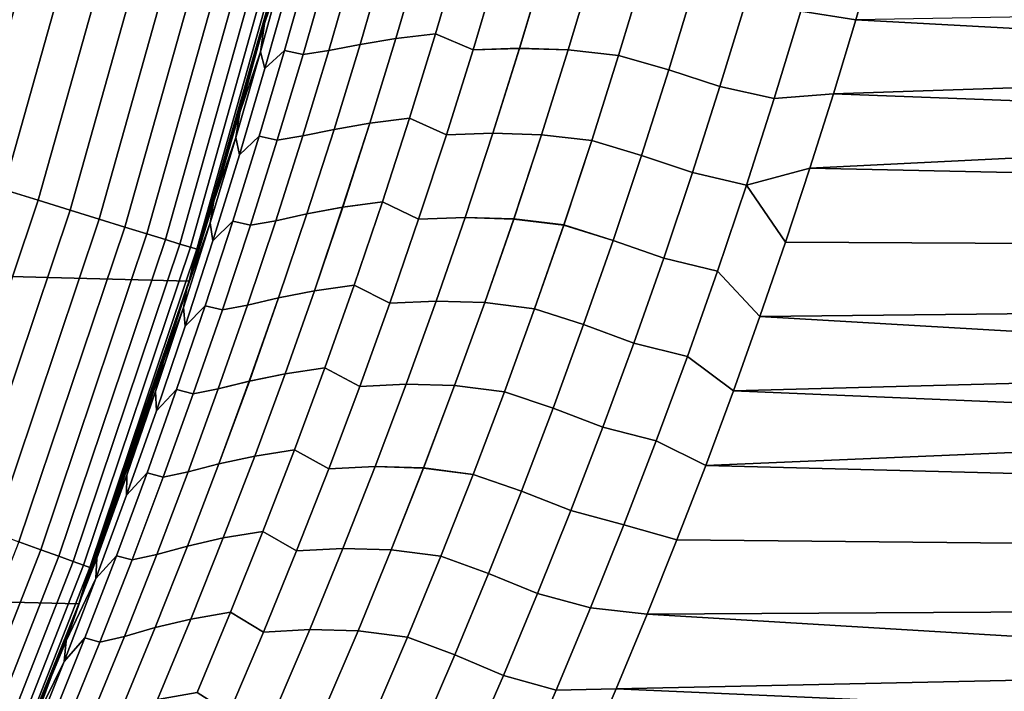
# Model space of a CAD drawing. Header units: metres. Extents: x -22 to 95, y -240 to 22.
# Tile 107 of 180: x 20.44 to 23.65, y -7.93 to -5.73. Entities that reach past the tile are written whole.
import ezdxf

# ---------------------------------------------------------------- set-up
doc = ezdxf.new("R2010")
doc.units = ezdxf.units.M
doc.layers.add('solid_10_151_013_XXX', color=7, linetype='CONTINUOUS')

msp = doc.modelspace()

# ---------------------------------------------------------------- linework, layer by layer
at = {"layer": 'solid_10_151_013_XXX'}
for points in [[(20.99091, -6.586448), (-21.297699, -5.514322), (-21.54973, -4.428241), (21.297699, -5.514322)], [(20.263681, -6.250518, 134.823578), (20.550055, -5.232687, 134.823578), (20.420908, -5.199802, 134.886444), (20.136335, -6.211237, 134.886444)], [(20.384521, -6.287792, 134.74794), (20.672602, -5.263891, 134.74794), (20.550055, -5.232687, 134.823578), (20.263681, -6.250518, 134.823578)], [(20.497686, -6.322699, 134.660263), (20.787365, -5.293114, 134.660263), (20.672602, -5.263891, 134.74794), (20.384521, -6.287792, 134.74794)], [(23.304096, -5.249192, 63.150635), (38, -5.475452, 63.208916), (38, -6.538911, 63.51849), (23.237408, -5.491033, 63.21302)], [(20.602083, -6.354901, 134.561386), (20.89324, -5.320073, 134.561386), (20.787365, -5.293114, 134.660263), (20.497686, -6.322699, 134.660263)], [(20.696709, -6.384089, 134.452271), (20.989201, -5.344507, 134.452271), (20.89324, -5.320073, 134.561386), (20.602083, -6.354901, 134.561386)], [(20.991062, -6.58599, 133.5), (21.284384, -5.56552, 106.702126), (21.349726, -5.309349, 106.775024), (21.297697, -5.514358, 133.5)], [(20.780645, -6.40998, 134.333969), (21.074326, -5.366183, 134.333969), (20.989201, -5.344507, 134.452271), (20.696709, -6.384089, 134.452271)], [(20.853086, -6.432325, 134.207611), (21.147791, -5.384889, 134.207611), (21.074326, -5.366183, 134.333969), (20.780645, -6.40998, 134.333969)], [(20.913332, -6.450909, 134.074432), (21.208887, -5.400446, 134.074432), (21.147791, -5.384889, 134.207611), (20.853086, -6.432325, 134.207611)], [(20.9608, -6.46555, 133.935715), (21.257025, -5.412704, 133.935715), (21.208887, -5.400446, 134.074432), (20.913332, -6.450909, 134.074432)], [(20.995033, -6.47611, 133.792786), (21.291742, -5.421544, 133.792786), (21.257025, -5.412704, 133.935715), (20.9608, -6.46555, 133.935715)], [(21.3127, -5.42688, 133.647018), (21.015699, -6.482485, 133.647018), (20.991062, -6.58599, 133.5), (21.297697, -5.514358, 133.5)], [(21.015699, -6.482485, 133.647018), (21.3127, -5.42688, 133.647018), (21.291742, -5.421544, 133.792786), (20.995033, -6.47611, 133.792786)], [(22.987419, -5.705195, 63.26215), (23.070242, -5.418019, 63.185272), (23.237408, -5.491033, 63.21302), (23.167509, -5.73298, 63.278442)], [(21.301306, -5.556444, 106.46032), (21.314241, -5.453524, 106.67379), (21.284384, -5.56552, 106.702126), (21.236958, -5.745711, 106.60202)], [(21.301304, -5.556451, 61.53968), (21.236958, -5.745712, 61.39798), (21.28438, -5.565535, 61.297878), (21.314241, -5.453524, 61.32621)], [(23.017694, -6.217461, 104.581383), (22.937784, -6.459907, 104.506577), (38, -6.538911, 104.481514), (38, -5.475452, 104.791084)], [(23.094303, -5.975097, 104.653046), (23.017694, -6.217461, 104.581383), (38, -5.475452, 104.791084)], [(23.167513, -5.732966, 104.721558), (23.094303, -5.975097, 104.653046), (38, -5.475452, 104.791084)], [(23.167509, -5.73298, 63.278442), (23.237408, -5.491033, 63.21302), (38, -6.538911, 63.51849)], [(20.630594, -7.640606), (-20.99091, -6.586448), (-21.297699, -5.514322), (20.99091, -6.586448)], [(21.143637, -6.078377, 61.454948), (21.068151, -6.335063, 61.539242), (20.99091, -6.586448), (21.297699, -5.514322)], [(21.155912, -6.036241, 61.47332), (21.143637, -6.078377, 61.454948), (21.297699, -5.514322), (21.215704, -5.821846, 61.374493)], [(21.236958, -5.745712, 61.39798), (21.215704, -5.821846, 61.374493), (21.297699, -5.514322), (21.28438, -5.565535, 61.297878)], [(21.54882, -5.813719, 62.473476), (21.630098, -5.534358, 62.400303), (21.747238, -5.515717, 62.542843), (21.665871, -5.793964, 62.616009)], [(21.747255, -5.51566, 105.457176), (21.630112, -5.534307, 105.599709), (21.548836, -5.813666, 105.526535), (21.66589, -5.793905, 105.384003)], [(21.665871, -5.793964, 62.616009), (21.747238, -5.515717, 62.542843), (21.877131, -5.501457, 62.674637), (21.795687, -5.778795, 62.747875)], [(21.877148, -5.501399, 105.325378), (21.747255, -5.51566, 105.457176), (21.66589, -5.793905, 105.384003), (21.795706, -5.778733, 105.252136)], [(21.877131, -5.501457, 62.674637), (22.001219, -5.552135, 62.810249), (21.917938, -5.831553, 62.88525), (21.795687, -5.778795, 62.747875)], [(21.917957, -5.831491, 105.114769), (22.001234, -5.552077, 105.189766), (21.877148, -5.501399, 105.325378), (21.795706, -5.778733, 105.252136)], [(21.301304, -5.556451, 61.53968), (21.318211, -5.608684, 61.738285), (21.238541, -5.892436, 61.811226), (21.224234, -5.837961, 61.610718)], [(21.236958, -5.745712, 61.39798), (21.301304, -5.556451, 61.53968), (21.224234, -5.837961, 61.610718)], [(21.224236, -5.837953, 106.389282), (21.301306, -5.556444, 106.46032), (21.236958, -5.745711, 106.60202)], [(21.238546, -5.892416, 106.188774), (21.318214, -5.608665, 106.261719), (21.301306, -5.556444, 106.46032), (21.224236, -5.837953, 106.389282)], [(21.238541, -5.892436, 61.811226), (21.318211, -5.608684, 61.738285), (21.381577, -5.553114, 61.905403), (21.302383, -5.83406, 61.97747)], [(21.381582, -5.553092, 106.094604), (21.318214, -5.608665, 106.261719), (21.238546, -5.892416, 106.188774), (21.302391, -5.834036, 106.022537)], [(21.381577, -5.553114, 61.905403), (21.44322, -5.565193, 62.083202), (21.3627, -5.846473, 62.156136), (21.302383, -5.83406, 61.97747)], [(21.362709, -5.846445, 105.843872), (21.443228, -5.565166, 105.916801), (21.381582, -5.553092, 106.094604), (21.302391, -5.834036, 106.022537)], [(21.44322, -5.565193, 62.083202), (21.527761, -5.553467, 62.247295), (21.446695, -5.833962, 62.320457), (21.3627, -5.846473, 62.156136)], [(21.446707, -5.83392, 105.679558), (21.527773, -5.553427, 105.752716), (21.443228, -5.565166, 105.916801), (21.362709, -5.846445, 105.843872)], [(21.446695, -5.833962, 62.320457), (21.527761, -5.553467, 62.247295), (21.630098, -5.534358, 62.400303), (21.54882, -5.813719, 62.473476)], [(21.630112, -5.534307, 105.599709), (21.527773, -5.553427, 105.752716), (21.446707, -5.83392, 105.679558), (21.548836, -5.813666, 105.526535)], [(21.917938, -5.831553, 62.88525), (22.001219, -5.552135, 62.810249), (22.152954, -5.547594, 62.917484), (22.069607, -5.826556, 62.992729)], [(22.152969, -5.547539, 105.082527), (22.001234, -5.552077, 105.189766), (21.917957, -5.831491, 105.114769), (22.069624, -5.826498, 105.007286)], [(22.069607, -5.826556, 62.992729), (22.152954, -5.547594, 62.917484), (22.312368, -5.552697, 63.012199), (22.228821, -5.831657, 63.087902)], [(22.312382, -5.552649, 104.987816), (22.152969, -5.547539, 105.082527), (22.069624, -5.826498, 105.007286), (22.228836, -5.831606, 104.912117)], [(22.228821, -5.831657, 63.087902), (22.312368, -5.552697, 63.012199), (22.477144, -5.57061, 63.09446), (22.393169, -5.850165, 63.170906)], [(22.477156, -5.570568, 104.905548), (22.312382, -5.552649, 104.987816), (22.228836, -5.831606, 104.912117), (22.393183, -5.850121, 104.829109)], [(21.236958, -5.745711, 106.60202), (21.284384, -5.56552, 106.702126), (20.991062, -6.58599, 133.5), (21.215708, -5.821832, 106.625511)], [(22.477144, -5.57061, 63.09446), (22.641628, -5.615555, 63.167469), (22.556572, -5.896947, 63.245342), (22.393169, -5.850165, 63.170906)], [(22.556572, -5.896948, 104.754662), (22.641628, -5.615556, 104.832535), (22.477156, -5.570568, 104.905548), (22.393183, -5.850121, 104.829109)], [(22.641628, -5.615555, 63.167469), (22.81019, -5.667328, 63.225388), (22.723997, -5.950876, 63.304829), (22.556572, -5.896947, 63.245342)], [(22.723995, -5.950878, 104.695168), (22.810188, -5.667331, 104.774612), (22.641628, -5.615556, 104.832535), (22.556572, -5.896948, 104.754662)], [(22.90065, -5.990289, 104.657288), (22.987419, -5.705197, 104.737846), (22.810188, -5.667331, 104.774612), (22.723995, -5.950878, 104.695168)], [(22.987419, -5.705195, 63.26215), (22.900652, -5.990287, 63.342712), (22.723997, -5.950876, 63.304829), (22.81019, -5.667328, 63.225388)], [(22.90065, -5.990289, 104.657288), (23.094303, -5.975097, 104.653046), (23.167513, -5.732966, 104.721558), (22.987419, -5.705197, 104.737846)], [(22.900652, -5.990287, 63.342712), (22.987419, -5.705195, 63.26215), (23.167509, -5.73298, 63.278442), (23.094299, -5.97511, 63.346958)], [(21.224236, -5.837953, 106.389282), (21.236958, -5.745711, 106.60202), (21.215708, -5.821832, 106.625511), (21.155912, -6.03624, 106.52668)], [(21.224234, -5.837961, 61.610718), (21.155912, -6.036241, 61.47332), (21.215704, -5.821846, 61.374493), (21.236958, -5.745712, 61.39798)], [(23.094299, -5.97511, 63.346958), (23.167509, -5.73298, 63.278442), (38, -6.538911, 63.51849)], [(21.580809, -6.07048, 62.692566), (21.665871, -5.793964, 62.616009), (21.795687, -5.778795, 62.747875), (21.71055, -6.05438, 62.824497)], [(21.795706, -5.778733, 105.252136), (21.66589, -5.793905, 105.384003), (21.580828, -6.070418, 105.307449), (21.710569, -6.054316, 105.175522)], [(21.795687, -5.778795, 62.747875), (21.917938, -5.831553, 62.88525), (21.830894, -6.109139, 62.963696), (21.71055, -6.05438, 62.824497)], [(21.830915, -6.109076, 105.036324), (21.917957, -5.831491, 105.114769), (21.795706, -5.778733, 105.252136), (21.710569, -6.054316, 105.175522)], [(21.361938, -6.112759, 62.397018), (21.446695, -5.833962, 62.320457), (21.54882, -5.813719, 62.473476), (21.463848, -6.091365, 62.550045)], [(21.548836, -5.813666, 105.526535), (21.446707, -5.83392, 105.679558), (21.361952, -6.112714, 105.602989), (21.463865, -6.091311, 105.449966)], [(21.463848, -6.091365, 62.550045), (21.54882, -5.813719, 62.473476), (21.665871, -5.793964, 62.616009), (21.580809, -6.07048, 62.692566)], [(21.66589, -5.793905, 105.384003), (21.548836, -5.813666, 105.526535), (21.463865, -6.091311, 105.449966), (21.580828, -6.070418, 105.307449)], [(21.155912, -6.03624, 106.52668), (21.215708, -5.821832, 106.625511), (20.991062, -6.58599, 133.5), (21.143641, -6.078363, 106.545052)], [(21.224234, -5.837961, 61.610718), (21.238541, -5.892436, 61.811226), (21.155231, -6.174532, 61.887577), (21.143627, -6.117883, 61.685085)], [(21.155912, -6.036241, 61.47332), (21.224234, -5.837961, 61.610718), (21.143627, -6.117883, 61.685085)], [(21.143629, -6.117875, 106.314919), (21.224236, -5.837953, 106.389282), (21.155912, -6.03624, 106.52668)], [(21.155237, -6.174512, 106.112427), (21.238546, -5.892416, 106.188774), (21.224236, -5.837953, 106.389282), (21.143629, -6.117875, 106.314919)], [(21.155231, -6.174532, 61.887577), (21.238541, -5.892436, 61.811226), (21.302383, -5.83406, 61.97747), (21.219572, -6.113368, 62.052906)], [(21.302391, -5.834036, 106.022537), (21.238546, -5.892416, 106.188774), (21.155237, -6.174512, 106.112427), (21.21958, -6.113344, 105.947098)], [(21.302383, -5.83406, 61.97747), (21.3627, -5.846473, 62.156136), (21.278511, -6.126076, 62.232464), (21.219572, -6.113368, 62.052906)], [(21.278519, -6.126047, 105.76754), (21.362709, -5.846445, 105.843872), (21.302391, -5.834036, 106.022537), (21.21958, -6.113344, 105.947098)], [(21.3627, -5.846473, 62.156136), (21.446695, -5.833962, 62.320457), (21.361938, -6.112759, 62.397018), (21.278511, -6.126076, 62.232464)], [(21.361952, -6.112714, 105.602989), (21.446707, -5.83392, 105.679558), (21.362709, -5.846445, 105.843872), (21.278519, -6.126047, 105.76754)], [(21.830894, -6.109139, 62.963696), (21.917938, -5.831553, 62.88525), (22.069607, -5.826556, 62.992729), (21.982498, -6.10366, 63.071423)], [(22.069624, -5.826498, 105.007286), (21.917957, -5.831491, 105.114769), (21.830915, -6.109076, 105.036324), (21.982517, -6.1036, 104.928596)], [(21.982498, -6.10366, 63.071423), (22.069607, -5.826556, 62.992729), (22.228821, -5.831657, 63.087902), (22.141508, -6.108724, 63.167053)], [(22.228836, -5.831606, 104.912117), (22.069624, -5.826498, 105.007286), (21.982517, -6.1036, 104.928596), (22.141525, -6.10867, 104.832962)], [(22.141508, -6.108724, 63.167053), (22.228821, -5.831657, 63.087902), (22.393169, -5.850165, 63.170906), (22.305418, -6.127782, 63.250824)], [(22.393183, -5.850121, 104.829109), (22.228836, -5.831606, 104.912117), (22.141525, -6.10867, 104.832962), (22.305431, -6.127736, 104.749191)], [(22.393169, -5.850165, 63.170906), (22.556572, -5.896947, 63.245342), (22.467703, -6.17633, 63.326736), (22.305418, -6.127782, 63.250824)], [(22.467703, -6.176331, 104.673264), (22.556572, -5.896948, 104.754662), (22.393183, -5.850121, 104.829109), (22.305431, -6.127736, 104.749191)], [(22.556572, -5.896947, 63.245342), (22.723997, -5.950876, 63.304829), (22.633951, -6.232338, 63.387844), (22.467703, -6.17633, 63.326736)], [(22.633949, -6.232341, 104.612152), (22.723995, -5.950878, 104.695168), (22.556572, -5.896948, 104.754662), (22.467703, -6.176331, 104.673264)], [(22.810013, -6.273238, 104.573112), (22.90065, -5.990289, 104.657288), (22.723995, -5.950878, 104.695168), (22.633949, -6.232341, 104.612152)], [(22.900652, -5.990287, 63.342712), (22.810015, -6.273235, 63.426888), (22.633951, -6.232338, 63.387844), (22.723997, -5.950876, 63.304829)], [(22.810013, -6.273238, 104.573112), (23.017694, -6.217461, 104.581383), (23.094303, -5.975097, 104.653046), (22.90065, -5.990289, 104.657288)], [(22.810015, -6.273235, 63.426888), (22.900652, -5.990287, 63.342712), (23.094299, -5.97511, 63.346958), (23.017691, -6.217474, 63.418625)], [(23.017691, -6.217474, 63.418625), (23.094299, -5.97511, 63.346958), (38, -6.538911, 63.51849)], [(21.143629, -6.117875, 106.314919), (21.155912, -6.03624, 106.52668), (21.143641, -6.078363, 106.545052), (21.071169, -6.325053, 106.447823)], [(21.143627, -6.117883, 61.685085), (21.071169, -6.325054, 61.552174), (21.143637, -6.078377, 61.454948), (21.155912, -6.036241, 61.47332)], [(21.375244, -6.367241, 62.629959), (21.463848, -6.091365, 62.550045), (21.580809, -6.07048, 62.692566), (21.492117, -6.345209, 62.772453)], [(21.580828, -6.070418, 105.307449), (21.463865, -6.091311, 105.449966), (21.375263, -6.367185, 105.370056), (21.492138, -6.345144, 105.22757)], [(21.492117, -6.345209, 62.772453), (21.580809, -6.07048, 62.692566), (21.71055, -6.05438, 62.824497), (21.621782, -6.328158, 62.904446)], [(21.710569, -6.054316, 105.175522), (21.580828, -6.070418, 105.307449), (21.492138, -6.345144, 105.22757), (21.621805, -6.328092, 105.095573)], [(21.71055, -6.05438, 62.824497), (21.830894, -6.109139, 62.963696), (21.740158, -6.38484, 63.045525), (21.621782, -6.328158, 62.904446)], [(21.740181, -6.384774, 104.954498), (21.830915, -6.109076, 105.036324), (21.710569, -6.054316, 105.175522), (21.621805, -6.328092, 105.095573)], [(20.991062, -6.58599, 133.5), (21.068155, -6.33505, 106.460762), (21.143641, -6.078363, 106.545052)], [(21.071169, -6.325054, 61.552174), (21.068151, -6.335063, 61.539242), (21.143637, -6.078377, 61.454948)], [(21.071169, -6.325053, 106.447823), (21.143641, -6.078363, 106.545052), (21.068155, -6.33505, 106.460762)], [(21.273556, -6.389802, 62.476933), (21.361938, -6.112759, 62.397018), (21.463848, -6.091365, 62.550045), (21.375244, -6.367241, 62.629959)], [(21.463865, -6.091311, 105.449966), (21.361952, -6.112714, 105.602989), (21.273571, -6.389755, 105.523079), (21.375263, -6.367185, 105.370056)], [(21.740158, -6.38484, 63.045525), (21.830894, -6.109139, 62.963696), (21.982498, -6.10366, 63.071423), (21.891697, -6.378849, 63.1535)], [(21.982517, -6.1036, 104.928596), (21.830915, -6.109076, 105.036324), (21.740181, -6.384774, 104.954498), (21.891718, -6.378787, 104.846519)], [(21.891697, -6.378849, 63.1535), (21.982498, -6.10366, 63.071423), (22.141508, -6.108724, 63.167053), (22.050503, -6.38384, 63.249603)], [(22.141525, -6.10867, 104.832962), (21.982517, -6.1036, 104.928596), (21.891718, -6.378787, 104.846519), (22.05052, -6.383784, 104.750412)], [(21.143627, -6.117883, 61.685085), (21.155231, -6.174532, 61.887577), (21.06834, -6.454918, 61.967289), (21.059538, -6.396166, 61.762745)], [(21.071169, -6.325054, 61.552174), (21.143627, -6.117883, 61.685085), (21.059538, -6.396166, 61.762745)], [(21.059542, -6.396157, 106.237259), (21.143629, -6.117875, 106.314919), (21.071169, -6.325053, 106.447823)], [(21.068348, -6.454898, 106.032715), (21.155237, -6.174512, 106.112427), (21.143629, -6.117875, 106.314919), (21.059542, -6.396157, 106.237259)], [(21.06834, -6.454918, 61.967289), (21.155231, -6.174532, 61.887577), (21.219572, -6.113368, 62.052906), (21.1332, -6.390985, 62.13166)], [(21.21958, -6.113344, 105.947098), (21.155237, -6.174512, 106.112427), (21.068348, -6.454898, 106.032715), (21.133207, -6.390959, 105.868347)], [(21.219572, -6.113368, 62.052906), (21.278511, -6.126076, 62.232464), (21.190712, -6.403947, 62.312141), (21.1332, -6.390985, 62.13166)], [(21.190722, -6.403917, 105.687866), (21.278519, -6.126047, 105.76754), (21.21958, -6.113344, 105.947098), (21.133207, -6.390959, 105.868347)], [(21.278511, -6.126076, 62.232464), (21.361938, -6.112759, 62.397018), (21.273556, -6.389802, 62.476933), (21.190712, -6.403947, 62.312141)], [(21.273571, -6.389755, 105.523079), (21.361952, -6.112714, 105.602989), (21.278519, -6.126047, 105.76754), (21.190722, -6.403917, 105.687866)], [(22.050503, -6.38384, 63.249603), (22.141508, -6.108724, 63.167053), (22.305418, -6.127782, 63.250824), (22.213963, -6.403402, 63.33416)], [(22.305431, -6.127736, 104.749191), (22.141525, -6.10867, 104.832962), (22.05052, -6.383784, 104.750412), (22.213978, -6.403355, 104.665855)], [(22.305418, -6.127782, 63.250824), (22.467703, -6.17633, 63.326736), (22.375095, -6.453645, 63.411594), (22.213963, -6.403402, 63.33416)], [(22.375093, -6.453647, 104.588409), (22.467703, -6.176331, 104.673264), (22.305431, -6.127736, 104.749191), (22.213978, -6.403355, 104.665855)], [(22.540129, -6.51166, 104.525627), (22.633949, -6.232341, 104.612152), (22.467703, -6.176331, 104.673264), (22.375093, -6.453647, 104.588409)], [(22.467703, -6.17633, 63.326736), (22.633951, -6.232338, 63.387844), (22.540131, -6.511657, 63.474369), (22.375095, -6.453645, 63.411594)], [(22.715584, -6.553982, 104.48539), (22.810013, -6.273238, 104.573112), (22.633949, -6.232341, 104.612152), (22.540129, -6.51166, 104.525627)], [(22.810015, -6.273235, 63.426888), (22.715586, -6.55398, 63.51461), (22.540131, -6.511657, 63.474369), (22.633951, -6.232338, 63.387844)], [(22.810013, -6.273238, 104.573112), (22.937784, -6.459907, 104.506577), (23.017694, -6.217461, 104.581383)], [(22.810015, -6.273235, 63.426888), (23.017691, -6.217474, 63.418625), (22.93778, -6.459919, 63.493431)], [(22.93778, -6.459919, 63.493431), (23.017691, -6.217474, 63.418625), (38, -6.538911, 63.51849)], [(20.157045, -7.336564, 134.660263), (20.497686, -6.322699, 134.660263), (20.384521, -6.287792, 134.74794), (20.045761, -7.29606, 134.74794)], [(22.810013, -6.273238, 104.573112), (22.715584, -6.553982, 104.48539), (22.854502, -6.702474, 104.428581), (22.937784, -6.459907, 104.506577)], [(22.810015, -6.273235, 63.426888), (22.93778, -6.459919, 63.493431), (22.854498, -6.702486, 63.571426), (22.715586, -6.55398, 63.51461)], [(20.259708, -7.373931, 134.561386), (20.602083, -6.354901, 134.561386), (20.497686, -6.322699, 134.660263), (20.157045, -7.336564, 134.660263)], [(20.972033, -6.672747, 106.156364), (21.059542, -6.396157, 106.237259), (21.071169, -6.325053, 106.447823), (20.982868, -6.612056, 106.365562)], [(21.059538, -6.396166, 61.762745), (20.982866, -6.612056, 61.634438), (21.068151, -6.335063, 61.539242), (21.071169, -6.325054, 61.552174)], [(21.071169, -6.325053, 106.447823), (20.989237, -6.59181, 106.372673), (20.982868, -6.612056, 106.365562)], [(21.071169, -6.325053, 106.447823), (21.068155, -6.33505, 106.460762), (20.989237, -6.59181, 106.372673)], [(21.399858, -6.618095, 62.855621), (21.492117, -6.345209, 62.772453), (21.621782, -6.328158, 62.904446), (21.529455, -6.600074, 62.987667)], [(21.621805, -6.328092, 105.095573), (21.492138, -6.345144, 105.22757), (21.399883, -6.618029, 105.144402), (21.529478, -6.600006, 105.012352)], [(21.621782, -6.328158, 62.904446), (21.740158, -6.38484, 63.045525), (21.645798, -6.658597, 63.130684), (21.529455, -6.600074, 62.987667)], [(21.645823, -6.658528, 104.869339), (21.740181, -6.384774, 104.954498), (21.621805, -6.328092, 105.095573), (21.529478, -6.600006, 105.012352)], [(20.35276, -7.407799, 134.452271), (20.696709, -6.384089, 134.452271), (20.602083, -6.354901, 134.561386), (20.259708, -7.373931, 134.561386)], [(20.630547, -7.640718, 133.5), (20.989237, -6.59181, 106.372673), (21.068155, -6.33505, 106.460762), (20.991062, -6.58599, 133.5)], [(21.068151, -6.335063, 61.539242), (20.982866, -6.612056, 61.634438), (20.989233, -6.591822, 61.627331)], [(21.068151, -6.335063, 61.539242), (20.989233, -6.591822, 61.627331), (20.99091, -6.586448)], [(21.283077, -6.641292, 62.713158), (21.375244, -6.367241, 62.629959), (21.492117, -6.345209, 62.772453), (21.399858, -6.618095, 62.855621)], [(21.492138, -6.345144, 105.22757), (21.375263, -6.367185, 105.370056), (21.283096, -6.641233, 105.286858), (21.399883, -6.618029, 105.144402)], [(20.435303, -7.437842, 134.333969), (20.780645, -6.40998, 134.333969), (20.696709, -6.384089, 134.452271), (20.35276, -7.407799, 134.452271)], [(20.972029, -6.672756, 61.843639), (20.982866, -6.612056, 61.634438), (21.059538, -6.396166, 61.762745)], [(21.059538, -6.396166, 61.762745), (21.06834, -6.454918, 61.967289), (20.977932, -6.73354, 62.050308), (20.972029, -6.672756, 61.843639)], [(20.97794, -6.733519, 105.949699), (21.068348, -6.454898, 106.032715), (21.059542, -6.396157, 106.237259), (20.972033, -6.672747, 106.156364)], [(20.977932, -6.73354, 62.050308), (21.06834, -6.454918, 61.967289), (21.1332, -6.390985, 62.13166), (21.043329, -6.666855, 62.213684)], [(21.133207, -6.390959, 105.868347), (21.068348, -6.454898, 106.032715), (20.97794, -6.733519, 105.949699), (21.043339, -6.666829, 105.786324)], [(21.1332, -6.390985, 62.13166), (21.190712, -6.403947, 62.312141), (21.099369, -6.680029, 62.395115), (21.043329, -6.666855, 62.213684)], [(21.099379, -6.679998, 105.604897), (21.190722, -6.403917, 105.687866), (21.133207, -6.390959, 105.868347), (21.043339, -6.666829, 105.786324)], [(21.190712, -6.403947, 62.312141), (21.273556, -6.389802, 62.476933), (21.181612, -6.665033, 62.560143), (21.099369, -6.680029, 62.395115)], [(21.181629, -6.664986, 105.439873), (21.273571, -6.389755, 105.523079), (21.190722, -6.403917, 105.687866), (21.099379, -6.679998, 105.604897)], [(21.181612, -6.665033, 62.560143), (21.273556, -6.389802, 62.476933), (21.375244, -6.367241, 62.629959), (21.283077, -6.641292, 62.713158)], [(21.375263, -6.367185, 105.370056), (21.273571, -6.389755, 105.523079), (21.181629, -6.664986, 105.439873), (21.283096, -6.641233, 105.286858)], [(21.645798, -6.658597, 63.130684), (21.740158, -6.38484, 63.045525), (21.891697, -6.378849, 63.1535), (21.797276, -6.652067, 63.238903)], [(21.891718, -6.378787, 104.846519), (21.740181, -6.384774, 104.954498), (21.645823, -6.658528, 104.869339), (21.797298, -6.652002, 104.761116)], [(21.797276, -6.652067, 63.238903), (21.891697, -6.378849, 63.1535), (22.050503, -6.38384, 63.249603), (21.955873, -6.656949, 63.335487)], [(22.05052, -6.383784, 104.750412), (21.891718, -6.378787, 104.846519), (21.797298, -6.652002, 104.761116), (21.955893, -6.656891, 104.664528)], [(21.955873, -6.656949, 63.335487), (22.050503, -6.38384, 63.249603), (22.213963, -6.403402, 63.33416), (22.118874, -6.676968, 63.420849)], [(22.213978, -6.403355, 104.665855), (22.05052, -6.383784, 104.750412), (21.955893, -6.656891, 104.664528), (22.118891, -6.676919, 104.57917)], [(20.50654, -7.46377, 134.207611), (20.853086, -6.432325, 134.207611), (20.780645, -6.40998, 134.333969), (20.435303, -7.437842, 134.333969)], [(22.213963, -6.403402, 63.33416), (22.375095, -6.453645, 63.411594), (22.278822, -6.728835, 63.499844), (22.118874, -6.676968, 63.420849)], [(22.278822, -6.728837, 104.500153), (22.375093, -6.453647, 104.588409), (22.213978, -6.403355, 104.665855), (22.118891, -6.676919, 104.57917)], [(20.565784, -7.485333, 134.074432), (20.913332, -6.450909, 134.074432), (20.853086, -6.432325, 134.207611), (20.50654, -7.46377, 134.207611)], [(20.612463, -7.502323, 133.935715), (20.9608, -6.46555, 133.935715), (20.913332, -6.450909, 134.074432), (20.565784, -7.485333, 134.074432)], [(22.375095, -6.453645, 63.411594), (22.540131, -6.511657, 63.474369), (22.44261, -6.788773, 63.564339), (22.278822, -6.728835, 63.499844)], [(22.442608, -6.788775, 104.435661), (22.540129, -6.51166, 104.525627), (22.375093, -6.453647, 104.588409), (22.278822, -6.728837, 104.500153)], [(22.93778, -6.459919, 63.493431), (38, -6.538911, 63.51849), (38, -7.584023, 63.882027), (22.854498, -6.702486, 63.571426)], [(22.937784, -6.459907, 104.506577), (22.854502, -6.702474, 104.428581), (38, -6.538911, 104.481514)], [(20.646128, -7.514575, 133.792786), (20.995033, -6.47611, 133.792786), (20.9608, -6.46555, 133.935715), (20.612463, -7.502323, 133.935715)], [(20.666451, -7.521973, 133.647018), (21.015699, -6.482485, 133.647018), (20.995033, -6.47611, 133.792786), (20.646128, -7.514575, 133.792786)], [(20.666451, -7.521973, 133.647018), (20.991062, -6.58599, 133.5), (21.015699, -6.482485, 133.647018)], [(22.617443, -6.832463, 104.394196), (22.715584, -6.553982, 104.48539), (22.540129, -6.51166, 104.525627), (22.442608, -6.788775, 104.435661)], [(22.715586, -6.55398, 63.51461), (22.617445, -6.83246, 63.605804), (22.44261, -6.788773, 63.564339), (22.540131, -6.511657, 63.474369)], [(22.677382, -7.188301, 104.262733), (22.583595, -7.431425, 104.174835), (38, -7.584023, 104.117973), (38, -6.538911, 104.481514)], [(22.715584, -6.553982, 104.48539), (22.617443, -6.832463, 104.394196), (22.767715, -6.945266, 104.347313), (22.854502, -6.702474, 104.428581)], [(22.715586, -6.55398, 63.51461), (22.854498, -6.702486, 63.571426), (22.767712, -6.945277, 63.652687), (22.617445, -6.83246, 63.605804)], [(22.767715, -6.945266, 104.347313), (22.677382, -7.188301, 104.262733), (38, -6.538911, 104.481514)], [(22.854502, -6.702474, 104.428581), (22.767715, -6.945266, 104.347313), (38, -6.538911, 104.481514)], [(20.217182, -8.675555), (-20.630594, -7.640606), (-20.99091, -6.586448), (20.630594, -7.640606)], [(20.666451, -7.521973, 133.647018), (20.630547, -7.640718, 133.5), (20.991062, -6.58599, 133.5)], [(20.731153, -7.363372, 61.915581), (20.637884, -7.620874, 62.019737), (20.630594, -7.640606), (20.99091, -6.586448)], [(20.82077, -7.106022, 61.815506), (20.731153, -7.363372, 61.915581), (20.99091, -6.586448)], [(20.906797, -6.848782, 61.719379), (20.82077, -7.106022, 61.815506), (20.99091, -6.586448)], [(20.982866, -6.612056, 61.634438), (20.906797, -6.848782, 61.719379), (20.99091, -6.586448)], [(20.989233, -6.591822, 61.627331), (20.982866, -6.612056, 61.634438), (20.99091, -6.586448)], [(20.630547, -7.640718, 133.5), (20.982868, -6.612056, 106.365562), (20.989237, -6.59181, 106.372673)], [(20.630547, -7.640718, 133.5), (20.906801, -6.84877, 106.280624), (20.982868, -6.612056, 106.365562)], [(20.972029, -6.672756, 61.843639), (20.906797, -6.848782, 61.719379), (20.982866, -6.612056, 61.634438)], [(20.972033, -6.672747, 106.156364), (20.982868, -6.612056, 106.365562), (20.906801, -6.84877, 106.280624)], [(21.187408, -6.913459, 62.799595), (21.283077, -6.641292, 62.713158), (21.399858, -6.618095, 62.855621), (21.304104, -6.889083, 62.942017)], [(21.399883, -6.618029, 105.144402), (21.283096, -6.641233, 105.286858), (21.187429, -6.913399, 105.200424), (21.304129, -6.889014, 105.058006)], [(21.304104, -6.889083, 62.942017), (21.399858, -6.618095, 62.855621), (21.529455, -6.600074, 62.987667), (21.43363, -6.870071, 63.074108)], [(21.529478, -6.600006, 105.012352), (21.399883, -6.618029, 105.144402), (21.304129, -6.889014, 105.058006), (21.433655, -6.870001, 104.925919)], [(21.529455, -6.600074, 62.987667), (21.645798, -6.658597, 63.130684), (21.547882, -6.930351, 63.21912), (21.43363, -6.870071, 63.074108)], [(21.547909, -6.930281, 104.780907), (21.645823, -6.658528, 104.869339), (21.529478, -6.600006, 105.012352), (21.433655, -6.870001, 104.925919)], [(21.086172, -6.938399, 62.646599), (21.181612, -6.665033, 62.560143), (21.283077, -6.641292, 62.713158), (21.187408, -6.913459, 62.799595)], [(21.283096, -6.641233, 105.286858), (21.181629, -6.664986, 105.439873), (21.086189, -6.93835, 105.353416), (21.187429, -6.913399, 105.200424)], [(21.547882, -6.930351, 63.21912), (21.645798, -6.658597, 63.130684), (21.797276, -6.652067, 63.238903), (21.699303, -6.923255, 63.327579)], [(21.797298, -6.652002, 104.761116), (21.645823, -6.658528, 104.869339), (21.547909, -6.930281, 104.780907), (21.699327, -6.923188, 104.67244)], [(21.699303, -6.923255, 63.327579), (21.797276, -6.652067, 63.238903), (21.955873, -6.656949, 63.335487), (21.857693, -6.927992, 63.424648)], [(21.955893, -6.656891, 104.664528), (21.797298, -6.652002, 104.761116), (21.699327, -6.923188, 104.67244), (21.857714, -6.927934, 104.575371)], [(20.881157, -6.947599, 61.927727), (20.906797, -6.848782, 61.719379), (20.972029, -6.672756, 61.843639)], [(20.972029, -6.672756, 61.843639), (20.977932, -6.73354, 62.050308), (20.884068, -7.010339, 62.136589), (20.881157, -6.947599, 61.927727)], [(20.881159, -6.94759, 106.072273), (20.972033, -6.672747, 106.156364), (20.906801, -6.84877, 106.280624)], [(20.884075, -7.010317, 105.863419), (20.97794, -6.733519, 105.949699), (20.972033, -6.672747, 106.156364), (20.881159, -6.94759, 106.072273)], [(20.884068, -7.010339, 62.136589), (20.977932, -6.73354, 62.050308), (21.043329, -6.666855, 62.213684), (20.950024, -6.940924, 62.298927)], [(21.043339, -6.666829, 105.786324), (20.97794, -6.733519, 105.949699), (20.884075, -7.010317, 105.863419), (20.950033, -6.940897, 105.70108)], [(21.043329, -6.666855, 62.213684), (21.099369, -6.680029, 62.395115), (21.004545, -6.954268, 62.481335), (20.950024, -6.940924, 62.298927)], [(21.004557, -6.954236, 105.518677), (21.099379, -6.679998, 105.604897), (21.043339, -6.666829, 105.786324), (20.950033, -6.940897, 105.70108)], [(21.099369, -6.680029, 62.395115), (21.181612, -6.665033, 62.560143), (21.086172, -6.938399, 62.646599), (21.004545, -6.954268, 62.481335)], [(21.086189, -6.93835, 105.353416), (21.181629, -6.664986, 105.439873), (21.099379, -6.679998, 105.604897), (21.004557, -6.954236, 105.518677)], [(21.857693, -6.927992, 63.424648), (21.955873, -6.656949, 63.335487), (22.118874, -6.676968, 63.420849), (22.020226, -6.948422, 63.510826)], [(22.118891, -6.676919, 104.57917), (21.955893, -6.656891, 104.664528), (21.857714, -6.927934, 104.575371), (22.020245, -6.948372, 104.489189)], [(22.118874, -6.676968, 63.420849), (22.278822, -6.728835, 63.499844), (22.178959, -7.001839, 63.591427), (22.020226, -6.948422, 63.510826)], [(22.178957, -7.001841, 104.408569), (22.278822, -6.728837, 104.500153), (22.118891, -6.676919, 104.57917), (22.020245, -6.948372, 104.489189)], [(22.767712, -6.945277, 63.652687), (22.854498, -6.702486, 63.571426), (38, -7.584023, 63.882027)], [(22.341465, -7.063628, 104.342316), (22.442608, -6.788775, 104.435661), (22.278822, -6.728837, 104.500153), (22.178957, -7.001841, 104.408569)], [(22.278822, -6.728835, 63.499844), (22.44261, -6.788773, 63.564339), (22.341467, -7.063624, 63.657681), (22.178959, -7.001839, 63.591427)], [(22.515665, -7.108618, 104.299599), (22.617443, -6.832463, 104.394196), (22.442608, -6.788775, 104.435661), (22.341465, -7.063628, 104.342316)], [(22.617445, -6.83246, 63.605804), (22.515669, -7.108614, 63.700401), (22.341467, -7.063624, 63.657681), (22.44261, -6.788773, 63.564339)], [(22.617443, -6.832463, 104.394196), (22.515665, -7.108618, 104.299599), (22.677382, -7.188301, 104.262733), (22.767715, -6.945266, 104.347313)], [(22.617445, -6.83246, 63.605804), (22.767712, -6.945277, 63.652687), (22.677376, -7.188313, 63.73727), (22.515669, -7.108614, 63.700401)], [(20.630547, -7.640718, 133.5), (20.820774, -7.10601, 106.184502), (20.906801, -6.84877, 106.280624)], [(20.881157, -6.947599, 61.927727), (20.82077, -7.106022, 61.815506), (20.906797, -6.848782, 61.719379)], [(20.881159, -6.94759, 106.072273), (20.906801, -6.84877, 106.280624), (20.820774, -7.10601, 106.184502)], [(21.204916, -7.158115, 63.031586), (21.304104, -6.889083, 62.942017), (21.43363, -6.870071, 63.074108), (21.334377, -7.138094, 63.163715)], [(21.433655, -6.870001, 104.925919), (21.304129, -6.889014, 105.058006), (21.204943, -7.158045, 104.968437), (21.334404, -7.138021, 104.836311)], [(21.43363, -6.870071, 63.074108), (21.547882, -6.930351, 63.21912), (21.446482, -7.200047, 63.310768), (21.334377, -7.138094, 63.163715)], [(21.44651, -7.199975, 104.689255), (21.547909, -6.930281, 104.780907), (21.433655, -6.870001, 104.925919), (21.334404, -7.138021, 104.836311)], [(21.088305, -7.183687, 62.889221), (21.187408, -6.913459, 62.799595), (21.304104, -6.889083, 62.942017), (21.204916, -7.158115, 63.031586)], [(21.304129, -6.889014, 105.058006), (21.187429, -6.913399, 105.200424), (21.088327, -7.183625, 105.110802), (21.204943, -7.158045, 104.968437)], [(20.78681, -7.285259, 62.226086), (20.884068, -7.010339, 62.136589), (20.950024, -6.940924, 62.298927), (20.853342, -7.213135, 62.387348)], [(20.950033, -6.940897, 105.70108), (20.884075, -7.010317, 105.863419), (20.786818, -7.285238, 105.773918), (20.853354, -7.213108, 105.612663)], [(20.950024, -6.940924, 62.298927), (21.004545, -6.954268, 62.481335), (20.906303, -7.226604, 62.570751), (20.853342, -7.213135, 62.387348)], [(20.906315, -7.226571, 105.42926), (21.004557, -6.954236, 105.518677), (20.950033, -6.940897, 105.70108), (20.853354, -7.213108, 105.612663)], [(21.004545, -6.954268, 62.481335), (21.086172, -6.938399, 62.646599), (20.987299, -7.20984, 62.736252), (20.906303, -7.226604, 62.570751)], [(20.987318, -7.20979, 105.263763), (21.086189, -6.93835, 105.353416), (21.004557, -6.954236, 105.518677), (20.906315, -7.226571, 105.42926)], [(20.987299, -7.20984, 62.736252), (21.086172, -6.938399, 62.646599), (21.187408, -6.913459, 62.799595), (21.088305, -7.183687, 62.889221)], [(21.187429, -6.913399, 105.200424), (21.086189, -6.93835, 105.353416), (20.987318, -7.20979, 105.263763), (21.088327, -7.183625, 105.110802)], [(21.446482, -7.200047, 63.310768), (21.547882, -6.930351, 63.21912), (21.699303, -6.923255, 63.327579), (21.597851, -7.192356, 63.419472)], [(21.699327, -6.923188, 104.67244), (21.547909, -6.930281, 104.780907), (21.44651, -7.199975, 104.689255), (21.597876, -7.192288, 104.580551)], [(21.597851, -7.192356, 63.419472), (21.699303, -6.923255, 63.327579), (21.857693, -6.927992, 63.424648), (21.756031, -7.196914, 63.517021)], [(21.857714, -6.927934, 104.575371), (21.699327, -6.923188, 104.67244), (21.597876, -7.192288, 104.580551), (21.756054, -7.196854, 104.483002)], [(21.756031, -7.196914, 63.517021), (21.857693, -6.927992, 63.424648), (22.020226, -6.948422, 63.510826), (21.918091, -7.217707, 63.604034)], [(22.020245, -6.948372, 104.489189), (21.857714, -6.927934, 104.575371), (21.756054, -7.196854, 104.483002), (21.91811, -7.217656, 104.395981)], [(20.881157, -6.947599, 61.927727), (20.884068, -7.010339, 62.136589), (20.78681, -7.285259, 62.226086), (20.78698, -7.220643, 62.014965)], [(20.786818, -7.285238, 105.773918), (20.884075, -7.010317, 105.863419), (20.881159, -6.94759, 106.072273), (20.786983, -7.220634, 105.985039)], [(20.78698, -7.220643, 62.014965), (20.82077, -7.106022, 61.815506), (20.881157, -6.947599, 61.927727)], [(20.786983, -7.220634, 105.985039), (20.881159, -6.94759, 106.072273), (20.820774, -7.10601, 106.184502)], [(22.020226, -6.948422, 63.510826), (22.178959, -7.001839, 63.591427), (22.075579, -7.2726, 63.686279), (21.918091, -7.217707, 63.604034)], [(22.075577, -7.272603, 104.313721), (22.178957, -7.001841, 104.408569), (22.020245, -6.948372, 104.489189), (21.91811, -7.217656, 104.395981)], [(22.677376, -7.188313, 63.73727), (22.767712, -6.945277, 63.652687), (38, -7.584023, 63.882027)], [(22.236776, -7.336156, 104.245667), (22.341465, -7.063628, 104.342316), (22.178957, -7.001841, 104.408569), (22.075577, -7.272603, 104.313721)], [(22.178959, -7.001839, 63.591427), (22.341467, -7.063624, 63.657681), (22.236778, -7.336152, 63.754333), (22.075579, -7.2726, 63.686279)], [(22.410332, -7.382388, 104.20166), (22.515665, -7.108618, 104.299599), (22.341465, -7.063628, 104.342316), (22.236776, -7.336156, 104.245667)], [(22.515669, -7.108614, 63.700401), (22.410336, -7.382383, 63.798336), (22.236778, -7.336152, 63.754333), (22.341467, -7.063624, 63.657681)], [(20.630547, -7.640718, 133.5), (20.731159, -7.36336, 106.084427), (20.820774, -7.10601, 106.184502)], [(20.78698, -7.220643, 62.014965), (20.731153, -7.363372, 61.915581), (20.82077, -7.106022, 61.815506)], [(20.786983, -7.220634, 105.985039), (20.820774, -7.10601, 106.184502), (20.731159, -7.36336, 106.084427)], [(22.515665, -7.108618, 104.299599), (22.410332, -7.382388, 104.20166), (22.583595, -7.431425, 104.174835), (22.677382, -7.188301, 104.262733)], [(22.410336, -7.382383, 63.798336), (22.515669, -7.108614, 63.700401), (22.677376, -7.188313, 63.73727), (22.583591, -7.431437, 63.825172)], [(20.985834, -7.451918, 62.981979), (21.088305, -7.183687, 62.889221), (21.204916, -7.158115, 63.031586), (21.102364, -7.425135, 63.124275)], [(21.204943, -7.158045, 104.968437), (21.088327, -7.183625, 105.110802), (20.985859, -7.451855, 105.018044), (21.10239, -7.425063, 104.875748)], [(21.102364, -7.425135, 63.124275), (21.204916, -7.158115, 63.031586), (21.334377, -7.138094, 63.163715), (21.23176, -7.404085, 63.256432)], [(21.334404, -7.138021, 104.836311), (21.204943, -7.158045, 104.968437), (21.10239, -7.425063, 104.875748), (21.231791, -7.404011, 104.743591)], [(21.334377, -7.138094, 63.163715), (21.446482, -7.200047, 63.310768), (21.341667, -7.467624, 63.405579), (21.23176, -7.404085, 63.256432)], [(21.341696, -7.46755, 104.594444), (21.44651, -7.199975, 104.689255), (21.334404, -7.138021, 104.836311), (21.231791, -7.404011, 104.743591)], [(20.885061, -7.479299, 62.829052), (20.987299, -7.20984, 62.736252), (21.088305, -7.183687, 62.889221), (20.985834, -7.451918, 62.981979)], [(21.088327, -7.183625, 105.110802), (20.987318, -7.20979, 105.263763), (20.88508, -7.479248, 105.170967), (20.985859, -7.451855, 105.018044)], [(21.341667, -7.467624, 63.405579), (21.446482, -7.200047, 63.310768), (21.597851, -7.192356, 63.419472), (21.492987, -7.459312, 63.514515)], [(21.597876, -7.192288, 104.580551), (21.44651, -7.199975, 104.689255), (21.341696, -7.46755, 104.594444), (21.493015, -7.459242, 104.485512)], [(21.492987, -7.459312, 63.514515), (21.597851, -7.192356, 63.419472), (21.756031, -7.196914, 63.517021), (21.650961, -7.463654, 63.612556)], [(21.756054, -7.196854, 104.483002), (21.597876, -7.192288, 104.580551), (21.493015, -7.459242, 104.485512), (21.650986, -7.463593, 104.387466)], [(21.650961, -7.463654, 63.612556), (21.756031, -7.196914, 63.517021), (21.918091, -7.217707, 63.604034), (21.81254, -7.484764, 63.700413)], [(21.91811, -7.217656, 104.395981), (21.756054, -7.196854, 104.483002), (21.650986, -7.463593, 104.387466), (21.812559, -7.484712, 104.299606)], [(22.583591, -7.431437, 63.825172), (22.677376, -7.188313, 63.73727), (38, -7.584023, 63.882027)], [(20.686222, -7.558243, 62.318745), (20.78681, -7.285259, 62.226086), (20.853342, -7.213135, 62.387348), (20.753351, -7.483432, 62.478889)], [(20.78698, -7.220643, 62.014965), (20.78681, -7.285259, 62.226086), (20.686222, -7.558243, 62.318745), (20.689558, -7.491829, 62.105301)], [(20.853354, -7.213108, 105.612663), (20.786818, -7.285238, 105.773918), (20.68623, -7.558221, 105.681267), (20.753361, -7.483405, 105.521118)], [(20.68623, -7.558221, 105.681267), (20.786818, -7.285238, 105.773918), (20.786983, -7.220634, 105.985039), (20.689562, -7.491821, 105.894707)], [(20.689558, -7.491829, 62.105301), (20.731153, -7.363372, 61.915581), (20.78698, -7.220643, 62.014965)], [(20.689562, -7.491821, 105.894707), (20.786983, -7.220634, 105.985039), (20.731159, -7.36336, 106.084427)], [(20.853342, -7.213135, 62.387348), (20.906303, -7.226604, 62.570751), (20.80471, -7.49698, 62.663319), (20.753351, -7.483432, 62.478889)], [(20.804722, -7.496947, 105.336693), (20.906315, -7.226571, 105.42926), (20.853354, -7.213108, 105.612663), (20.753361, -7.483405, 105.521118)], [(20.906303, -7.226604, 62.570751), (20.987299, -7.20984, 62.736252), (20.885061, -7.479299, 62.829052), (20.80471, -7.49698, 62.663319)], [(20.88508, -7.479248, 105.170967), (20.987318, -7.20979, 105.263763), (20.906315, -7.226571, 105.42926), (20.804722, -7.496947, 105.336693)], [(21.918091, -7.217707, 63.604034), (22.075579, -7.2726, 63.686279), (21.968758, -7.541057, 63.784332), (21.81254, -7.484764, 63.700413)], [(21.968756, -7.541061, 104.215668), (22.075577, -7.272603, 104.313721), (21.91811, -7.217656, 104.395981), (21.812559, -7.484712, 104.299606)], [(22.128618, -7.6063, 104.145767), (22.236776, -7.336156, 104.245667), (22.075577, -7.272603, 104.313721), (21.968756, -7.541061, 104.215668)], [(22.075579, -7.2726, 63.686279), (22.236778, -7.336152, 63.754333), (22.128622, -7.606295, 63.854229), (21.968758, -7.541057, 63.784332)], [(22.301519, -7.653712, 104.100464), (22.410332, -7.382388, 104.20166), (22.236776, -7.336156, 104.245667), (22.128618, -7.6063, 104.145767)], [(22.410336, -7.382383, 63.798336), (22.301521, -7.653706, 63.899536), (22.128622, -7.606295, 63.854229), (22.236778, -7.336152, 63.754333)], [(20.630547, -7.640718, 133.5), (20.63789, -7.620862, 105.98027), (20.731159, -7.36336, 106.084427)], [(20.689558, -7.491829, 62.105301), (20.637884, -7.620874, 62.019737), (20.731153, -7.363372, 61.915581)], [(20.689562, -7.491821, 105.894707), (20.731159, -7.36336, 106.084427), (20.63789, -7.620862, 105.98027)], [(22.301519, -7.653712, 104.100464), (22.486225, -7.674697, 104.083549), (22.583595, -7.431425, 104.174835), (22.410332, -7.382388, 104.20166)], [(22.301521, -7.653706, 63.899536), (22.410336, -7.382383, 63.798336), (22.583591, -7.431437, 63.825172), (22.486221, -7.67471, 63.916454)], [(20.88006, -7.718093, 63.07782), (20.985834, -7.451918, 62.981979), (21.102364, -7.425135, 63.124275), (20.996511, -7.690084, 63.220039)], [(21.10239, -7.425063, 104.875748), (20.985859, -7.451855, 105.018044), (20.880087, -7.718029, 104.922203), (20.99654, -7.690011, 104.779991)], [(20.996511, -7.690084, 63.220039), (21.102364, -7.425135, 63.124275), (21.23176, -7.404085, 63.256432), (21.125851, -7.667986, 63.352207)], [(21.231791, -7.404011, 104.743591), (21.10239, -7.425063, 104.875748), (20.99654, -7.690011, 104.779991), (21.125881, -7.667911, 104.64782)], [(21.23176, -7.404085, 63.256432), (21.341667, -7.467624, 63.405579), (21.233505, -7.733023, 63.50349), (21.125851, -7.667986, 63.352207)], [(21.233538, -7.732948, 104.496536), (21.341696, -7.46755, 104.594444), (21.231791, -7.404011, 104.743591), (21.125881, -7.667911, 104.64782)], [(20.109011, -8.476659, 134.207611), (20.50654, -7.46377, 134.207611), (20.435303, -7.437842, 134.333969), (20.039154, -8.447212, 134.333969)], [(20.779522, -7.746717, 62.924942), (20.885061, -7.479299, 62.829052), (20.985834, -7.451918, 62.981979), (20.88006, -7.718093, 63.07782)], [(20.985859, -7.451855, 105.018044), (20.88508, -7.479248, 105.170967), (20.779541, -7.746665, 105.075073), (20.880087, -7.718029, 104.922203)], [(22.583591, -7.431437, 63.825172), (38, -7.584023, 63.882027), (38, -8.609538, 64.299103), (22.486221, -7.67471, 63.916454)], [(22.583595, -7.431425, 104.174835), (22.486225, -7.674697, 104.083549), (38, -7.584023, 104.117973)], [(20.167107, -8.501148, 134.074432), (20.565784, -7.485333, 134.074432), (20.50654, -7.46377, 134.207611), (20.109011, -8.476659, 134.207611)], [(20.212881, -8.520444, 133.935715), (20.612463, -7.502323, 133.935715), (20.565784, -7.485333, 134.074432), (20.167107, -8.501148, 134.074432)], [(20.582365, -7.82923, 62.414516), (20.686222, -7.558243, 62.318745), (20.753351, -7.483432, 62.478889), (20.650108, -7.751757, 62.573505)], [(20.753361, -7.483405, 105.521118), (20.68623, -7.558221, 105.681267), (20.582375, -7.829209, 105.585487), (20.65012, -7.751729, 105.426506)], [(20.753351, -7.483432, 62.478889), (20.80471, -7.49698, 62.663319), (20.699829, -7.765337, 62.75898), (20.650108, -7.751757, 62.573505)], [(20.699841, -7.765305, 105.241035), (20.804722, -7.496947, 105.336693), (20.753361, -7.483405, 105.521118), (20.65012, -7.751729, 105.426506)], [(20.80471, -7.49698, 62.663319), (20.885061, -7.479299, 62.829052), (20.779522, -7.746717, 62.924942), (20.699829, -7.765337, 62.75898)], [(20.779541, -7.746665, 105.075073), (20.88508, -7.479248, 105.170967), (20.804722, -7.496947, 105.336693), (20.699841, -7.765305, 105.241035)], [(21.233505, -7.733023, 63.50349), (21.341667, -7.467624, 63.405579), (21.492987, -7.459312, 63.514515), (21.384785, -7.724063, 63.612656)], [(21.493015, -7.459242, 104.485512), (21.341696, -7.46755, 104.594444), (21.233538, -7.732948, 104.496536), (21.384813, -7.723993, 104.387367)], [(21.384785, -7.724063, 63.612656), (21.492987, -7.459312, 63.514515), (21.650961, -7.463654, 63.612556), (21.542555, -7.728155, 63.711185)], [(21.650986, -7.463593, 104.387466), (21.493015, -7.459242, 104.485512), (21.384813, -7.723993, 104.387367), (21.54258, -7.728094, 104.288841)], [(21.542555, -7.728155, 63.711185), (21.650961, -7.463654, 63.612556), (21.81254, -7.484764, 63.700413), (21.703646, -7.749534, 63.799896)], [(21.812559, -7.484712, 104.299606), (21.650986, -7.463593, 104.387466), (21.54258, -7.728094, 104.288841), (21.703667, -7.749482, 104.200127)], [(21.81254, -7.484764, 63.700413), (21.968758, -7.541057, 63.784332), (21.85857, -7.807152, 63.885525), (21.703646, -7.749534, 63.799896)], [(21.858566, -7.807157, 104.114471), (21.968756, -7.541061, 104.215668), (21.812559, -7.484712, 104.299606), (21.703667, -7.749482, 104.200127)], [(20.245892, -8.534359, 133.792786), (20.646128, -7.514575, 133.792786), (20.612463, -7.502323, 133.935715), (20.212881, -8.520444, 133.935715)], [(20.265821, -8.54276, 133.647018), (20.666451, -7.521973, 133.647018), (20.646128, -7.514575, 133.792786), (20.245892, -8.534359, 133.792786)], [(20.686222, -7.558243, 62.318745), (20.588953, -7.761104, 62.198689), (20.637884, -7.620874, 62.019737), (20.689558, -7.491829, 62.105301)], [(20.68623, -7.558221, 105.681267), (20.689562, -7.491821, 105.894707), (20.63789, -7.620862, 105.98027), (20.588955, -7.761096, 105.801315)], [(20.265821, -8.54276, 133.647018), (20.630547, -7.640718, 133.5), (20.666451, -7.521973, 133.647018)], [(22.017067, -7.874001, 104.042702), (22.128618, -7.6063, 104.145767), (21.968756, -7.541061, 104.215668), (21.858566, -7.807157, 104.114471)], [(21.968758, -7.541057, 63.784332), (22.128622, -7.606295, 63.854229), (22.017071, -7.873993, 63.957298), (21.85857, -7.807152, 63.885525)], [(20.588953, -7.761104, 62.198689), (20.686222, -7.558243, 62.318745), (20.582365, -7.82923, 62.414516)], [(20.582375, -7.829209, 105.585487), (20.68623, -7.558221, 105.681267), (20.588955, -7.761096, 105.801315)], [(22.28034, -8.161803, 103.890572), (22.17189, -8.405473, 103.788834), (38, -8.609538, 103.700897), (38, -7.584023, 104.117973)], [(22.385124, -7.918188, 103.988808), (22.28034, -8.161803, 103.890572), (38, -7.584023, 104.117973)], [(22.486225, -7.674697, 104.083549), (22.385124, -7.918188, 103.988808), (38, -7.584023, 104.117973)], [(22.189304, -7.922529, 103.996063), (22.301519, -7.653712, 104.100464), (22.128618, -7.6063, 104.145767), (22.017067, -7.874001, 104.042702)], [(22.301521, -7.653706, 63.899536), (22.189308, -7.922522, 64.003929), (22.017071, -7.873993, 63.957298), (22.128622, -7.606295, 63.854229)], [(20.217072, -8.675832, 133.5), (20.540878, -7.878601, 105.871834), (20.63789, -7.620862, 105.98027), (20.630547, -7.640718, 133.5)], [(20.265821, -8.54276, 133.647018), (20.217072, -8.675832, 133.5), (20.630547, -7.640718, 133.5)], [(20.335508, -8.39447, 62.357697), (20.227034, -8.652577, 62.478989), (20.217182, -8.675555), (20.630594, -7.640606)], [(20.44009, -8.136504, 62.240826), (20.335508, -8.39447, 62.357697), (20.630594, -7.640606)], [(20.540873, -7.878613, 62.12817), (20.44009, -8.136504, 62.240826), (20.630594, -7.640606)], [(20.637884, -7.620874, 62.019737), (20.540873, -7.878613, 62.12817), (20.630594, -7.640606)], [(20.588953, -7.761104, 62.198689), (20.540873, -7.878613, 62.12817), (20.637884, -7.620874, 62.019737)], [(20.588955, -7.761096, 105.801315), (20.63789, -7.620862, 105.98027), (20.540878, -7.878601, 105.871834)], [(20.887428, -7.952904, 63.318817), (20.996511, -7.690084, 63.220039), (21.125851, -7.667986, 63.352207), (21.016714, -7.929741, 63.450993)], [(21.125881, -7.667911, 104.64782), (20.99654, -7.690011, 104.779991), (20.887459, -7.95283, 104.681213), (21.016747, -7.929665, 104.549034)], [(21.125851, -7.667986, 63.352207), (21.233505, -7.733023, 63.50349), (21.122072, -7.996186, 63.604454), (21.016714, -7.929741, 63.450993)], [(21.122105, -7.99611, 104.395576), (21.233538, -7.732948, 104.496536), (21.125881, -7.667911, 104.64782), (21.016747, -7.929665, 104.549034)], [(22.189304, -7.922529, 103.996063), (22.385124, -7.918188, 103.988808), (22.486225, -7.674697, 104.083549), (22.301519, -7.653712, 104.100464)], [(22.189308, -7.922522, 64.003929), (22.301521, -7.653706, 63.899536), (22.486221, -7.67471, 63.916454), (22.385118, -7.9182, 64.0112)], [(22.385118, -7.9182, 64.0112), (22.486221, -7.67471, 63.916454), (38, -8.609538, 64.299103)], [(20.771053, -7.982153, 63.176693), (20.88006, -7.718093, 63.07782), (20.996511, -7.690084, 63.220039), (20.887428, -7.952904, 63.318817)], [(20.99654, -7.690011, 104.779991), (20.880087, -7.718029, 104.922203), (20.77108, -7.982089, 104.823334), (20.887459, -7.95283, 104.681213)], [(20.699829, -7.765337, 62.75898), (20.779522, -7.746717, 62.924942), (20.670748, -8.012034, 63.02388), (20.591724, -8.031618, 62.857685)], [(20.670769, -8.011983, 104.976143), (20.779541, -7.746665, 105.075073), (20.699841, -7.765305, 105.241035), (20.591738, -8.031586, 105.142326)], [(20.670748, -8.012034, 63.02388), (20.779522, -7.746717, 62.924942), (20.88006, -7.718093, 63.07782), (20.771053, -7.982153, 63.176693)], [(20.880087, -7.718029, 104.922203), (20.779541, -7.746665, 105.075073), (20.670769, -8.011983, 104.976143), (20.77108, -7.982089, 104.823334)], [(21.122072, -7.996186, 63.604454), (21.233505, -7.733023, 63.50349), (21.384785, -7.724063, 63.612656), (21.273314, -7.986552, 63.713837)], [(21.384813, -7.723993, 104.387367), (21.233538, -7.732948, 104.496536), (21.122105, -7.99611, 104.395576), (21.273344, -7.986481, 104.286186)], [(21.273314, -7.986552, 63.713837), (21.384785, -7.724063, 63.612656), (21.542555, -7.728155, 63.711185), (21.430882, -7.990358, 63.812855)], [(21.54258, -7.728094, 104.288841), (21.384813, -7.723993, 104.387367), (21.273344, -7.986481, 104.286186), (21.430906, -7.990296, 104.187172)], [(21.430882, -7.990358, 63.812855), (21.542555, -7.728155, 63.711185), (21.703646, -7.749534, 63.799896), (21.591482, -8.011959, 63.902428)], [(21.703667, -7.749482, 104.200127), (21.54258, -7.728094, 104.288841), (21.430906, -7.990296, 104.187172), (21.591505, -8.011907, 104.097595)], [(20.475306, -8.098164, 62.513355), (20.582365, -7.82923, 62.414516), (20.650108, -7.751757, 62.573505), (20.543682, -8.018051, 62.671154)], [(20.65012, -7.751729, 105.426506), (20.582375, -7.829209, 105.585487), (20.475315, -8.098143, 105.486649), (20.543694, -8.018025, 105.328857)], [(20.582365, -7.82923, 62.414516), (20.485222, -8.028411, 62.295082), (20.540873, -7.878613, 62.12817), (20.588953, -7.761104, 62.198689)], [(20.582375, -7.829209, 105.585487), (20.588955, -7.761096, 105.801315), (20.540878, -7.878601, 105.871834), (20.485224, -8.028404, 105.704918)], [(20.650108, -7.751757, 62.573505), (20.699829, -7.765337, 62.75898), (20.591724, -8.031618, 62.857685), (20.543682, -8.018051, 62.671154)], [(20.591738, -8.031586, 105.142326), (20.699841, -7.765305, 105.241035), (20.65012, -7.751729, 105.426506), (20.543694, -8.018025, 105.328857)], [(21.703646, -7.749534, 63.799896), (21.85857, -7.807152, 63.885525), (21.74509, -8.070825, 63.989792), (21.591482, -8.011959, 63.902428)], [(21.745087, -8.070831, 104.010208), (21.858566, -7.807157, 104.114471), (21.703667, -7.749482, 104.200127), (21.591505, -8.011907, 104.097595)], [(21.902201, -8.139195, 103.936523), (22.017067, -7.874001, 104.042702), (21.858566, -7.807157, 104.114471), (21.745087, -8.070831, 104.010208)], [(21.85857, -7.807152, 63.885525), (22.017071, -7.873993, 63.957298), (21.902206, -8.139187, 64.063477), (21.74509, -8.070825, 63.989792)], [(20.485222, -8.028411, 62.295082), (20.582365, -7.82923, 62.414516), (20.475306, -8.098164, 62.513355)], [(20.475315, -8.098143, 105.486649), (20.582375, -7.829209, 105.585487), (20.485224, -8.028404, 105.704918)], [(22.073769, -8.188778, 103.888542), (22.189304, -7.922529, 103.996063), (22.017067, -7.874001, 104.042702), (21.902201, -8.139195, 103.936523)], [(22.189308, -7.922522, 64.003929), (22.073772, -8.188769, 64.111458), (21.902206, -8.139187, 64.063477), (22.017071, -7.873993, 63.957298)], [(20.217072, -8.675832, 133.5), (20.440096, -8.13649, 105.759178), (20.540878, -7.878601, 105.871834)], [(20.485222, -8.028411, 62.295082), (20.44009, -8.136504, 62.240826), (20.540873, -7.878613, 62.12817)], [(20.485224, -8.028404, 105.704918), (20.540878, -7.878601, 105.871834), (20.440096, -8.13649, 105.759178)], [(22.073769, -8.188778, 103.888542), (22.28034, -8.161803, 103.890572), (22.385124, -7.918188, 103.988808), (22.189304, -7.922529, 103.996063)], [(22.073772, -8.188769, 64.111458), (22.189308, -7.922522, 64.003929), (22.385118, -7.9182, 64.0112), (22.280333, -8.161818, 64.109428)], [(22.280333, -8.161818, 64.109428), (22.385118, -7.9182, 64.0112), (38, -8.609538, 64.299103)]]:
    msp.add_3dface(points, dxfattribs=at)

doc.saveas('drawing.dxf')
